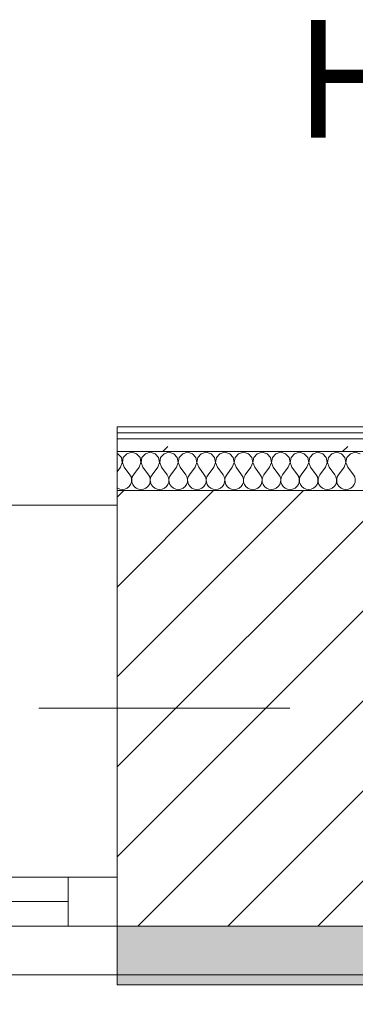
# Model space of a CAD drawing. Header units: millimetres. Extents: x -30280 to 22128, y -17757 to 4746.
# Tile 41 of 171: x -19134 to -18790, y -1719 to -713. Entities that reach past the tile are written whole.
import ezdxf

# ---------------------------------------------------------------- set-up
doc = ezdxf.new("R2010")
doc.units = ezdxf.units.MM
doc.header["$MEASUREMENT"] = 0
doc.linetypes.add('Wipeout_Contour', pattern=[1000, 0, -1000])
for name, color, linetype in [('10_ESTR_Pilars', 7, 'Continuous'), ('12_FAÇ_Façana', 7, 'Continuous'), ('Nuevo_08_E_Envans secs', 7, 'Continuous'), ('Ventanas Archicad', 7, 'Continuous')]:
    doc.layers.add(name, color=color, linetype=linetype)
for name, color, linetype, lineweight in [('10_ESTR_Pilars_Pluma_Nº__20', 1, 'Continuous', 5), ('10_ESTR_Pilars_Pluma_Nº__28', 7, 'Continuous', 20), ('10_ESTR_Pilars_Pluma_Nº__42', 8, 'Continuous', 25), ('12_FAÇ_Façana_Pluma_Nº__1', 7, 'Continuous', 5), ('12_FAÇ_Façana_Pluma_Nº__2', 8, 'Continuous', 5), ('12_FAÇ_Façana_Pluma_Nº__7', 7, 'Continuous', 5), ('Nuevo_01_2D_Acabats_Pluma_Nº__20', 1, 'Continuous', 5), ('Nuevo_08_E_Envans secs_Pluma_Nº__1', 7, 'Continuous', 5), ('Ventanas Archicad_Pluma_Nº__1', 7, 'Continuous', 5), ('Ventanas Archicad_Pluma_Nº__7', 7, 'Continuous', 5)]:
    doc.layers.add(name, color=color, linetype=linetype, lineweight=lineweight)
for name, color, linetype, lineweight, true_color in [('12_FAÇ_Façana_Pluma_Nº__102', 7, 'Continuous', 5, 0xcccccc), ('12_FAÇ_Façana_Pluma_Nº__174', 7, 'Continuous', 13, 0xe4ad2c), ('12_FAÇ_Façana_Pluma_Nº__176', 7, 'Continuous', 15, 0x93a0c6), ('Nuevo_08_E_Envans secs_Pluma_Nº__102', 7, 'Continuous', 5, 0xcccccc), ('Nuevo_08_E_Envans secs_Pluma_Nº__171', 171, 'Continuous', 13, 0xaaaaff), ('Nuevo_08_E_Envans secs_Pluma_Nº__177', 7, 'Continuous', 15, 0xf7e046)]:
    doc.layers.add(name, color=color, linetype=linetype, lineweight=lineweight, true_color=true_color)
doc.styles.add('Estilo_Generado_1', font='txt')
pattern_1 = [(45, (0, 0), (-183.8478, 183.8478), [195, -65]), (45, (7e-14, 183.85), (-183.8478, 183.8478), [195, -65])]

# ---------------------------------------------------------------- blocks, each defined once
blk = doc.blocks.new('Muro_13_1', base_point=(-19033.9, -1194))
at = {"layer": '12_FAÇ_Façana_Pluma_Nº__102', "linetype": 'Continuous', "lineweight": 0, "true_color": 0xe5e5e5}
for points in [[(-19033.9, -1689), (-18136.4, -1689), (-18136.4, -1599), (-18521.1, -1599), (-18521.1, -1639), (-19033.9, -1639)], [(-19033.9, -1699), (-18136.4, -1699), (-18136.4, -1689), (-19033.9, -1689)]]:
    blk.add_hatch(color=254, dxfattribs=at).paths.add_polyline_path(points)
at = {"layer": '12_FAÇ_Façana_Pluma_Nº__174', "linetype": 'Continuous', "lineweight": 13, "true_color": 0xe4ad2c}
h = blk.add_hatch(dxfattribs=at)
h.set_pattern_fill('SATE_Aislamiento_0001', color=42, style=0, pattern_type=2)
h.set_pattern_definition([(45, (0, 0), (-21.213203, 21.213203), []), (135, (0, 0), (21.213203, 21.213203), [])])
h.paths.add_polyline_path([(-18136.4, -1419), (-18521.1, -1419), (-18521.1, -1599), (-18136.4, -1599)])
at = {"layer": '12_FAÇ_Façana_Pluma_Nº__176', "linetype": 'Continuous', "lineweight": 0, "true_color": 0x495063}
blk.add_hatch(color=251, dxfattribs=at).paths.add_polyline_path([(-18521.1, -1194), (-18521.1, -1204), (-18136.4, -1204), (-18136.4, -1194)])
at = {"layer": '12_FAÇ_Façana_Pluma_Nº__2', "linetype": 'Continuous', "lineweight": 5}
h = blk.add_hatch(dxfattribs=at)
h.set_pattern_fill('Ceramic_0001', color=8, style=0, pattern_type=2)
h.set_pattern_definition([(45, (0, 0), (-21.213203, 21.213203), [])])
h.paths.add_polyline_path([(-18136.4, -1204), (-18521.1, -1204), (-18521.1, -1419), (-18136.4, -1419)])
at = {"layer": '12_FAÇ_Façana_Pluma_Nº__7', "color": 7, "linetype": 'Continuous', "lineweight": 5}
for p, q in [((-18136.4, -1204), (-18521.1, -1204)), ((-18521.1, -1419), (-18136.4, -1419)), ((-18521.1, -1599), (-18136.4, -1599)), ((-19033.9, -1689), (-18136.4, -1689))]:
    blk.add_line(p, q, dxfattribs=at)
at = {"layer": '12_FAÇ_Façana_Pluma_Nº__7', "color": 7, "linetype": 'Continuous', "lineweight": 5, "flags": 128}
for points in [[(-18136.4, -1194), (-18521.1, -1194)], [(-18136.4, -1424), (-18136.4, -1419)], [(-18136.4, -1599), (-18136.4, -1544)], [(-19033.9, -1639), (-19033.9, -1699)], [(-18136.4, -1699), (-18136.4, -1664)], [(-19033.9, -1699), (-18136.4, -1699)]]:
    blk.add_lwpolyline(points, dxfattribs=at)
blk = doc.blocks.new('Ventana Vertical Multi-Faja 27_5')
at = {"layer": 'Ventanas Archicad_Pluma_Nº__1', "color": 7, "linetype": 'Continuous', "lineweight": 5}
for p, q in [((-600, 50), (600, 50)), ((-600, 0), (-550, 0)), ((-550, 0), (-550, -50)), ((-550, 0), (550, 0)), ((-550, -25), (550, -25)), ((-550, -50), (-600, -50)), ((550, -50), (-550, -50)), ((-600, -200), (-600, -175)), ((-600, -430), (600, -430))]:
    blk.add_line(p, q, dxfattribs=at)
at = {"layer": 'Ventanas Archicad_Pluma_Nº__7', "color": 7, "linetype": 'Continuous', "lineweight": 5}
for p, q in [((-600, 50), (-600, 40)), ((-600, 40), (-600, 0)), ((-600, 40), (-600, 0)), ((-600, 0), (-600, -50)), ((-600, 0), (-600, -50)), ((-600, 0), (-600, -50)), ((-600, 0), (-600, -50)), ((-600, -50), (-600, -80)), ((-600, -50), (-600, -80)), ((-600, -80), (-600, -175)), ((-600, -80), (-600, -175)), ((-600, -200), (-600, -420)), ((-600, -420), (-600, -430))]:
    blk.add_line(p, q, dxfattribs=at)
blk = doc.blocks.new('Muro_16_1', base_point=(-20233.9, -1209))
at = {"layer": '12_FAÇ_Façana', "linetype": 'Continuous', "lineweight": 0, "true_color": 0x000000}
h = blk.add_hatch(dxfattribs=at)
h.set_pattern_fill('Yeso_0001', color=18, style=0, pattern_type=2)
h.set_pattern_definition([(0, (0, 0), (0, 75), [0, -75])])
h.paths.add_polyline_path([(-19033.9, -1439), (-19033.9, -1464), (-18913.9, -1464), (-18913.9, -1439)])
at = {"layer": '12_FAÇ_Façana_Pluma_Nº__102', "linetype": 'Continuous', "lineweight": 0, "true_color": 0xe5e5e5}
blk.add_hatch(color=254, dxfattribs=at).paths.add_polyline_path([(-18913.9, -1559), (-18913.9, -1464), (-19033.9, -1464), (-19033.9, -1679)])
at = {"layer": '12_FAÇ_Façana_Pluma_Nº__1', "color": 7, "linetype": 'Continuous', "lineweight": 5}
for p, q in [((-19033.9, -1439), (-19033.9, -1464)), ((-18913.9, -1439), (-19033.9, -1439)), ((-18913.9, -1464), (-18913.9, -1439)), ((-19033.9, -1464), (-18913.9, -1464))]:
    blk.add_line(p, q, dxfattribs=at)
at = {"layer": '12_FAÇ_Façana_Pluma_Nº__7', "color": 7, "linetype": 'Continuous', "lineweight": 5}
for p, q in [((-19033.9, -1219), (-19033.9, -1209)), ((-19033.9, -1439), (-19033.9, -1219)), ((-19033.9, -1559), (-19033.9, -1464)), ((-19033.9, -1559), (-19033.9, -1464)), ((-18913.9, -1559), (-18913.9, -1464)), ((-19033.9, -1589), (-19033.9, -1559)), ((-19033.9, -1589), (-19033.9, -1559)), ((-19033.9, -1639), (-19033.9, -1589)), ((-19033.9, -1639), (-19033.9, -1589)), ((-19033.9, -1679), (-19033.9, -1639)), ((-19033.9, -1679), (-19033.9, -1639)), ((-19033.9, -1689), (-19033.9, -1679))]:
    blk.add_line(p, q, dxfattribs=at)
at = {"layer": 'Ventanas Archicad', "color": 253, "linetype": 'Continuous', "lineweight": 5, "true_color": 0xa4a4a6, "zscale": 1000, "rotation": 180}
blk.add_blockref('Ventana Vertical Multi-Faja 27_5', (-19633.9, -1639), dxfattribs=at)
blk = doc.blocks.new('*X436')
at = {"layer": 'Nuevo_08_E_Envans secs_Pluma_Nº__102', "color": 254, "linetype": 'Continuous', "lineweight": 5, "true_color": 0xcccccc}
for p, q in [((-19033.1, -1156.4), (-19033.9, -1156.1)), ((-19029.6, -1160.2), (-19033.1, -1156.4)), ((-19024.1, -1156.4), (-19027.6, -1160.2)), ((-19019, -1154.9), (-19024.1, -1156.4)), ((-19014, -1156.4), (-19019, -1154.9)), ((-19010.5, -1160.2), (-19014, -1156.4)), ((-19005, -1156.4), (-19008.5, -1160.2)), ((-19000, -1154.9), (-19005, -1156.4)), ((-18995, -1156.4), (-19000, -1154.9)), ((-18991.5, -1160.2), (-18995, -1156.4)), ((-18986, -1156.4), (-18989.5, -1160.2)), ((-18981, -1154.9), (-18986, -1156.4)), ((-18975.9, -1156.4), (-18981, -1154.9)), ((-18972.4, -1160.2), (-18975.9, -1156.4)), ((-18966.9, -1156.4), (-18970.4, -1160.2)), ((-18961.9, -1154.9), (-18966.9, -1156.4)), ((-18956.9, -1156.4), (-18961.9, -1154.9)), ((-18953.4, -1160.2), (-18956.9, -1156.4)), ((-18947.9, -1156.4), (-18951.4, -1160.2)), ((-18942.9, -1154.9), (-18947.9, -1156.4)), ((-18937.9, -1156.4), (-18942.9, -1154.9)), ((-18934.3, -1160.2), (-18937.9, -1156.4)), ((-18928.8, -1156.4), (-18932.3, -1160.2)), ((-18923.8, -1154.9), (-18928.8, -1156.4)), ((-18918.8, -1156.4), (-18923.8, -1154.9)), ((-18915.3, -1160.2), (-18918.8, -1156.4)), ((-18909.8, -1156.4), (-18913.3, -1160.2)), ((-18904.8, -1154.9), (-18909.8, -1156.4)), ((-18899.8, -1156.4), (-18904.8, -1154.9)), ((-18896.2, -1160.2), (-18899.8, -1156.4)), ((-18890.7, -1156.4), (-18894.2, -1160.2)), ((-18885.7, -1154.9), (-18890.7, -1156.4)), ((-18880.7, -1156.4), (-18885.7, -1154.9)), ((-18877.2, -1160.2), (-18880.7, -1156.4)), ((-18871.7, -1156.4), (-18875.2, -1160.2)), ((-18866.7, -1154.9), (-18871.7, -1156.4)), ((-18861.7, -1156.4), (-18866.7, -1154.9)), ((-18858.1, -1160.2), (-18861.7, -1156.4)), ((-18852.6, -1156.4), (-18856.1, -1160.2)), ((-18847.6, -1154.9), (-18852.6, -1156.4)), ((-18842.6, -1156.4), (-18847.6, -1154.9)), ((-18839.1, -1160.2), (-18842.6, -1156.4)), ((-18833.6, -1156.4), (-18837.1, -1160.2)), ((-18828.6, -1154.9), (-18833.6, -1156.4)), ((-18823.6, -1156.4), (-18828.6, -1154.9)), ((-18820.1, -1160.2), (-18823.6, -1156.4)), ((-18814.5, -1156.4), (-18818, -1160.2)), ((-18809.5, -1154.9), (-18814.5, -1156.4)), ((-18804.5, -1156.4), (-18809.5, -1154.9)), ((-18801, -1160.2), (-18804.5, -1156.4)), ((-18795.5, -1156.4), (-18799, -1160.2)), ((-18790.5, -1154.9), (-18795.5, -1156.4)), ((-18785.5, -1156.4), (-18790.5, -1154.9)), ((-19030.5, -1170.2), (-19028.6, -1165.3)), ((-19028.6, -1165.3), (-19029.6, -1160.2)), ((-19027.6, -1160.2), (-19028.5, -1165.3)), ((-19028.5, -1165.3), (-19026.7, -1170.2)), ((-19011.4, -1170.2), (-19009.6, -1165.3)), ((-19009.6, -1165.3), (-19010.5, -1160.2)), ((-19008.5, -1160.2), (-19009.5, -1165.3)), ((-19009.5, -1165.3), (-19007.6, -1170.2)), ((-18992.4, -1170.2), (-18990.5, -1165.3)), ((-18990.5, -1165.3), (-18991.5, -1160.2)), ((-18989.5, -1160.2), (-18990.4, -1165.3)), ((-18990.4, -1165.3), (-18988.6, -1170.2)), ((-18973.3, -1170.2), (-18971.5, -1165.3)), ((-18971.5, -1165.3), (-18972.4, -1160.2)), ((-18970.4, -1160.2), (-18971.4, -1165.3)), ((-18971.4, -1165.3), (-18969.5, -1170.2)), ((-18954.3, -1170.2), (-18952.4, -1165.3)), ((-18952.4, -1165.3), (-18953.4, -1160.2)), ((-18951.4, -1160.2), (-18952.3, -1165.3)), ((-18952.3, -1165.3), (-18950.5, -1170.2)), ((-18935.2, -1170.2), (-18933.4, -1165.3)), ((-18933.4, -1165.3), (-18934.3, -1160.2)), ((-18932.3, -1160.2), (-18933.3, -1165.3)), ((-18933.3, -1165.3), (-18931.4, -1170.2)), ((-18916.2, -1170.2), (-18914.3, -1165.3)), ((-18914.3, -1165.3), (-18915.3, -1160.2)), ((-18913.3, -1160.2), (-18914.2, -1165.3)), ((-18914.2, -1165.3), (-18912.4, -1170.2)), ((-18897.1, -1170.2), (-18895.3, -1165.3)), ((-18895.3, -1165.3), (-18896.2, -1160.2)), ((-18894.2, -1160.2), (-18895.2, -1165.3)), ((-18895.2, -1165.3), (-18893.3, -1170.2)), ((-18878.1, -1170.2), (-18876.2, -1165.3)), ((-18876.2, -1165.3), (-18877.2, -1160.2)), ((-18875.2, -1160.2), (-18876.2, -1165.3)), ((-18876.2, -1165.3), (-18874.3, -1170.2)), ((-18859, -1170.2), (-18857.2, -1165.3)), ((-18857.2, -1165.3), (-18858.1, -1160.2)), ((-18856.1, -1160.2), (-18857.1, -1165.3)), ((-18857.1, -1165.3), (-18855.2, -1170.2)), ((-18840, -1170.2), (-18838.1, -1165.3)), ((-18838.1, -1165.3), (-18839.1, -1160.2)), ((-18837.1, -1160.2), (-18838.1, -1165.3)), ((-18838.1, -1165.3), (-18836.2, -1170.2)), ((-18821, -1170.2), (-18819.1, -1165.3)), ((-18819.1, -1165.3), (-18820.1, -1160.2)), ((-18818, -1160.2), (-18819, -1165.3)), ((-18819, -1165.3), (-18817.1, -1170.2)), ((-18801.9, -1170.2), (-18800, -1165.3)), ((-18800, -1165.3), (-18801, -1160.2)), ((-18799, -1160.2), (-18800, -1165.3)), ((-18800, -1165.3), (-18798.1, -1170.2)), ((-19030.5, -1170.2), (-19033.9, -1174.8)), ((-19026.7, -1170.2), (-19021, -1177.8)), ((-19011.4, -1170.2), (-19017.1, -1177.8)), ((-19007.6, -1170.2), (-19001.9, -1177.8)), ((-18992.4, -1170.2), (-18998.1, -1177.8)), ((-18988.6, -1170.2), (-18982.9, -1177.8)), ((-18973.3, -1170.2), (-18979, -1177.8)), ((-18969.5, -1170.2), (-18963.8, -1177.8)), ((-18954.3, -1170.2), (-18960, -1177.8)), ((-18950.5, -1170.2), (-18944.8, -1177.8)), ((-18935.2, -1170.2), (-18941, -1177.8)), ((-18931.4, -1170.2), (-18925.7, -1177.8)), ((-18916.2, -1170.2), (-18921.9, -1177.8)), ((-18912.4, -1170.2), (-18906.7, -1177.8)), ((-18897.1, -1170.2), (-18902.9, -1177.8)), ((-18893.3, -1170.2), (-18887.6, -1177.8)), ((-18878.1, -1170.2), (-18883.8, -1177.8)), ((-18874.3, -1170.2), (-18868.6, -1177.8)), ((-18859, -1170.2), (-18864.8, -1177.8)), ((-18855.2, -1170.2), (-18849.5, -1177.8)), ((-18840, -1170.2), (-18845.7, -1177.8)), ((-18836.2, -1170.2), (-18830.5, -1177.8)), ((-18821, -1170.2), (-18826.7, -1177.8)), ((-18817.1, -1170.2), (-18811.4, -1177.8)), ((-18801.9, -1170.2), (-18807.6, -1177.8)), ((-18798.1, -1170.2), (-18792.4, -1177.8)), ((-19019.7, -1180.1), (-19021, -1177.8)), ((-19020.1, -1187.8), (-19019.2, -1185.3)), ((-19019.1, -1182.6), (-19019.7, -1180.1)), ((-19019.2, -1185.3), (-19019.1, -1182.6)), ((-19018.4, -1180.1), (-19019, -1182.6)), ((-19019, -1182.6), (-19018.9, -1185.3)), ((-19018.9, -1185.3), (-19018, -1187.8)), ((-19017.1, -1177.8), (-19018.4, -1180.1)), ((-19000.6, -1180.1), (-19001.9, -1177.8)), ((-19001, -1187.8), (-19000.2, -1185.3)), ((-19000, -1182.6), (-19000.6, -1180.1)), ((-19000.2, -1185.3), (-19000, -1182.6)), ((-18999.4, -1180.1), (-19000, -1182.6)), ((-19000, -1182.6), (-18999.8, -1185.3)), ((-18999.8, -1185.3), (-18999, -1187.8)), ((-18998.1, -1177.8), (-18999.4, -1180.1)), ((-18981.6, -1180.1), (-18982.9, -1177.8)), ((-18982, -1187.8), (-18981.1, -1185.3)), ((-18981, -1182.6), (-18981.6, -1180.1)), ((-18981.1, -1185.3), (-18981, -1182.6)), ((-18980.3, -1180.1), (-18980.9, -1182.6)), ((-18980.9, -1182.6), (-18980.8, -1185.3)), ((-18980.8, -1185.3), (-18979.9, -1187.8)), ((-18979, -1177.8), (-18980.3, -1180.1)), ((-18962.5, -1180.1), (-18963.8, -1177.8)), ((-18962.9, -1187.8), (-18962.1, -1185.3)), ((-18961.9, -1182.6), (-18962.5, -1180.1)), ((-18962.1, -1185.3), (-18961.9, -1182.6)), ((-18961.3, -1180.1), (-18961.9, -1182.6)), ((-18961.9, -1182.6), (-18961.7, -1185.3)), ((-18961.7, -1185.3), (-18960.9, -1187.8)), ((-18960, -1177.8), (-18961.3, -1180.1)), ((-18943.5, -1180.1), (-18944.8, -1177.8)), ((-18943.9, -1187.8), (-18943, -1185.3)), ((-18942.9, -1182.6), (-18943.5, -1180.1)), ((-18943, -1185.3), (-18942.9, -1182.6)), ((-18942.2, -1180.1), (-18942.8, -1182.6)), ((-18942.8, -1182.6), (-18942.7, -1185.3)), ((-18942.7, -1185.3), (-18941.9, -1187.8)), ((-18941, -1177.8), (-18942.2, -1180.1)), ((-18924.4, -1180.1), (-18925.7, -1177.8)), ((-18924.8, -1187.8), (-18924, -1185.3)), ((-18923.8, -1182.6), (-18924.4, -1180.1)), ((-18924, -1185.3), (-18923.8, -1182.6)), ((-18923.2, -1180.1), (-18923.8, -1182.6)), ((-18923.8, -1182.6), (-18923.6, -1185.3)), ((-18923.6, -1185.3), (-18922.8, -1187.8)), ((-18921.9, -1177.8), (-18923.2, -1180.1)), ((-18905.4, -1180.1), (-18906.7, -1177.8)), ((-18905.8, -1187.8), (-18904.9, -1185.3)), ((-18904.8, -1182.6), (-18905.4, -1180.1)), ((-18904.9, -1185.3), (-18904.8, -1182.6)), ((-18904.1, -1180.1), (-18904.7, -1182.6)), ((-18904.7, -1182.6), (-18904.6, -1185.3)), ((-18904.6, -1185.3), (-18903.8, -1187.8)), ((-18902.9, -1177.8), (-18904.1, -1180.1)), ((-18886.3, -1180.1), (-18887.6, -1177.8)), ((-18886.7, -1187.8), (-18885.9, -1185.3)), ((-18885.8, -1182.6), (-18886.3, -1180.1)), ((-18885.9, -1185.3), (-18885.8, -1182.6)), ((-18885.1, -1180.1), (-18885.7, -1182.6)), ((-18885.7, -1182.6), (-18885.5, -1185.3)), ((-18885.5, -1185.3), (-18884.7, -1187.8)), ((-18883.8, -1177.8), (-18885.1, -1180.1)), ((-18867.3, -1180.1), (-18868.6, -1177.8)), ((-18867.7, -1187.8), (-18866.8, -1185.3)), ((-18866.7, -1182.6), (-18867.3, -1180.1)), ((-18866.8, -1185.3), (-18866.7, -1182.6)), ((-18866, -1180.1), (-18866.6, -1182.6)), ((-18866.6, -1182.6), (-18866.5, -1185.3)), ((-18866.5, -1185.3), (-18865.7, -1187.8)), ((-18864.8, -1177.8), (-18866, -1180.1)), ((-18848.3, -1180.1), (-18849.5, -1177.8)), ((-18848.6, -1187.8), (-18847.8, -1185.3)), ((-18847.7, -1182.6), (-18848.3, -1180.1)), ((-18847.8, -1185.3), (-18847.7, -1182.6)), ((-18847, -1180.1), (-18847.6, -1182.6)), ((-18847.6, -1182.6), (-18847.5, -1185.3)), ((-18847.5, -1185.3), (-18846.6, -1187.8)), ((-18845.7, -1177.8), (-18847, -1180.1)), ((-18829.2, -1180.1), (-18830.5, -1177.8)), ((-18829.6, -1187.8), (-18828.7, -1185.3)), ((-18828.6, -1182.6), (-18829.2, -1180.1)), ((-18828.7, -1185.3), (-18828.6, -1182.6)), ((-18827.9, -1180.1), (-18828.5, -1182.6)), ((-18828.5, -1182.6), (-18828.4, -1185.3)), ((-18828.4, -1185.3), (-18827.6, -1187.8)), ((-18826.7, -1177.8), (-18827.9, -1180.1)), ((-18810.2, -1180.1), (-18811.4, -1177.8)), ((-18810.5, -1187.8), (-18809.7, -1185.3)), ((-18809.6, -1182.6), (-18810.2, -1180.1)), ((-18809.7, -1185.3), (-18809.6, -1182.6)), ((-18808.9, -1180.1), (-18809.5, -1182.6)), ((-18809.5, -1182.6), (-18809.4, -1185.3)), ((-18809.4, -1185.3), (-18808.5, -1187.8)), ((-18807.6, -1177.8), (-18808.9, -1180.1)), ((-18791.1, -1180.1), (-18792.4, -1177.8)), ((-18791.5, -1187.8), (-18790.6, -1185.3)), ((-18790.5, -1182.6), (-18791.1, -1180.1)), ((-18790.6, -1185.3), (-18790.5, -1182.6)), ((-19033.9, -1191.3), (-19033.6, -1191.6)), ((-19033.6, -1191.6), (-19031.2, -1192.7)), ((-19031.2, -1192.7), (-19028.6, -1193)), ((-19028.6, -1193), (-19026, -1192.7)), ((-19026, -1192.7), (-19023.6, -1191.6)), ((-19023.6, -1191.6), (-19021.5, -1189.9)), ((-19021.5, -1189.9), (-19020.1, -1187.8)), ((-19018, -1187.8), (-19016.6, -1189.9)), ((-19016.6, -1189.9), (-19014.5, -1191.6)), ((-19014.5, -1191.6), (-19012.1, -1192.7)), ((-19012.1, -1192.7), (-19009.5, -1193)), ((-19009.5, -1193), (-19006.9, -1192.7)), ((-19006.9, -1192.7), (-19004.5, -1191.6)), ((-19004.5, -1191.6), (-19002.5, -1189.9)), ((-19002.5, -1189.9), (-19001, -1187.8)), ((-18999, -1187.8), (-18997.5, -1189.9)), ((-18997.5, -1189.9), (-18995.5, -1191.6)), ((-18995.5, -1191.6), (-18993.1, -1192.7)), ((-18993.1, -1192.7), (-18990.5, -1193)), ((-18990.5, -1193), (-18987.9, -1192.7)), ((-18987.9, -1192.7), (-18985.5, -1191.6)), ((-18985.5, -1191.6), (-18983.4, -1189.9)), ((-18983.4, -1189.9), (-18982, -1187.8)), ((-18979.9, -1187.8), (-18978.5, -1189.9)), ((-18978.5, -1189.9), (-18976.4, -1191.6)), ((-18976.4, -1191.6), (-18974, -1192.7)), ((-18974, -1192.7), (-18971.4, -1193)), ((-18971.4, -1193), (-18968.8, -1192.7)), ((-18968.8, -1192.7), (-18966.4, -1191.6)), ((-18966.4, -1191.6), (-18964.4, -1189.9)), ((-18964.4, -1189.9), (-18962.9, -1187.8)), ((-18960.9, -1187.8), (-18959.4, -1189.9)), ((-18959.4, -1189.9), (-18957.4, -1191.6)), ((-18957.4, -1191.6), (-18955, -1192.7)), ((-18955, -1192.7), (-18952.4, -1193)), ((-18952.4, -1193), (-18949.8, -1192.7)), ((-18949.8, -1192.7), (-18947.4, -1191.6)), ((-18947.4, -1191.6), (-18945.4, -1189.9)), ((-18945.4, -1189.9), (-18943.9, -1187.8)), ((-18941.9, -1187.8), (-18940.4, -1189.9)), ((-18940.4, -1189.9), (-18938.3, -1191.6)), ((-18938.3, -1191.6), (-18935.9, -1192.7)), ((-18935.9, -1192.7), (-18933.3, -1193)), ((-18933.3, -1193), (-18930.7, -1192.7)), ((-18930.7, -1192.7), (-18928.3, -1191.6)), ((-18928.3, -1191.6), (-18926.3, -1189.9)), ((-18926.3, -1189.9), (-18924.8, -1187.8)), ((-18922.8, -1187.8), (-18921.3, -1189.9)), ((-18921.3, -1189.9), (-18919.3, -1191.6)), ((-18919.3, -1191.6), (-18916.9, -1192.7)), ((-18916.9, -1192.7), (-18914.3, -1193)), ((-18914.3, -1193), (-18911.7, -1192.7)), ((-18911.7, -1192.7), (-18909.3, -1191.6)), ((-18909.3, -1191.6), (-18907.3, -1189.9)), ((-18907.3, -1189.9), (-18905.8, -1187.8)), ((-18903.8, -1187.8), (-18902.3, -1189.9)), ((-18902.3, -1189.9), (-18900.2, -1191.6)), ((-18900.2, -1191.6), (-18897.8, -1192.7)), ((-18897.8, -1192.7), (-18895.2, -1193)), ((-18895.2, -1193), (-18892.6, -1192.7)), ((-18892.6, -1192.7), (-18890.2, -1191.6)), ((-18890.2, -1191.6), (-18888.2, -1189.9)), ((-18888.2, -1189.9), (-18886.7, -1187.8)), ((-18884.7, -1187.8), (-18883.2, -1189.9)), ((-18883.2, -1189.9), (-18881.2, -1191.6)), ((-18881.2, -1191.6), (-18878.8, -1192.7)), ((-18878.8, -1192.7), (-18876.2, -1193)), ((-18876.2, -1193), (-18873.6, -1192.7)), ((-18873.6, -1192.7), (-18871.2, -1191.6)), ((-18871.2, -1191.6), (-18869.2, -1189.9)), ((-18869.2, -1189.9), (-18867.7, -1187.8)), ((-18865.7, -1187.8), (-18864.2, -1189.9)), ((-18864.2, -1189.9), (-18862.1, -1191.6)), ((-18862.1, -1191.6), (-18859.7, -1192.7)), ((-18859.7, -1192.7), (-18857.1, -1193)), ((-18857.1, -1193), (-18854.5, -1192.7)), ((-18854.5, -1192.7), (-18852.1, -1191.6)), ((-18852.1, -1191.6), (-18850.1, -1189.9)), ((-18850.1, -1189.9), (-18848.6, -1187.8)), ((-18846.6, -1187.8), (-18845.1, -1189.9)), ((-18845.1, -1189.9), (-18843.1, -1191.6)), ((-18843.1, -1191.6), (-18840.7, -1192.7)), ((-18840.7, -1192.7), (-18838.1, -1193)), ((-18838.1, -1193), (-18835.5, -1192.7)), ((-18835.5, -1192.7), (-18833.1, -1191.6)), ((-18833.1, -1191.6), (-18831.1, -1189.9)), ((-18831.1, -1189.9), (-18829.6, -1187.8)), ((-18827.6, -1187.8), (-18826.1, -1189.9)), ((-18826.1, -1189.9), (-18824.1, -1191.6)), ((-18824.1, -1191.6), (-18821.7, -1192.7)), ((-18821.7, -1192.7), (-18819, -1193)), ((-18819, -1193), (-18816.4, -1192.7)), ((-18816.4, -1192.7), (-18814, -1191.6)), ((-18814, -1191.6), (-18812, -1189.9)), ((-18812, -1189.9), (-18810.5, -1187.8)), ((-18808.5, -1187.8), (-18807, -1189.9)), ((-18807, -1189.9), (-18805, -1191.6)), ((-18805, -1191.6), (-18802.6, -1192.7)), ((-18802.6, -1192.7), (-18800, -1193)), ((-18800, -1193), (-18797.4, -1192.7)), ((-18797.4, -1192.7), (-18795, -1191.6)), ((-18795, -1191.6), (-18793, -1189.9)), ((-18793, -1189.9), (-18791.5, -1187.8))]:
    blk.add_line(p, q, dxfattribs=at)
blk = doc.blocks.new('Muro_119_1', base_point=(-19033.9, -1129))
at = {"color": 254, "linetype": 'Wipeout_Contour', "lineweight": 0, "ltscale": 74478.567312}
blk.add_wipeout([(-18136.4, -1129), (-19033.9, -1129), (-19033.9, -1135), (-18136.4, -1135)], dxfattribs=at).dxf.layer = 'Nuevo_08_E_Envans secs'
at = {"color": 254, "linetype": 'Wipeout_Contour', "lineweight": 0, "ltscale": 74482.367988}
blk.add_wipeout([(-18136.4, -1141), (-19033.9, -1141), (-19033.9, -1154), (-18136.4, -1154)], dxfattribs=at).dxf.layer = 'Nuevo_08_E_Envans secs'
at = {"layer": 'Nuevo_08_E_Envans secs_Pluma_Nº__171', "linetype": 'Continuous', "lineweight": 13, "true_color": 0xaaaaff}
h = blk.add_hatch(dxfattribs=at)
h.set_pattern_fill('Panellat_HPL_0001', color=161, style=0, pattern_type=2)
h.set_pattern_definition(pattern_1)
h.paths.add_polyline_path([(-18136.4, -1129), (-19033.9, -1129), (-19033.9, -1135), (-18136.4, -1135)])
at = {"layer": 'Nuevo_08_E_Envans secs_Pluma_Nº__177', "linetype": 'Continuous', "lineweight": 15, "true_color": 0xf7e046}
h = blk.add_hatch(dxfattribs=at)
h.set_pattern_fill('Panellat_HPL_0001', color=53, style=0, pattern_type=2)
h.set_pattern_definition(pattern_1)
h.paths.add_polyline_path([(-18136.4, -1141), (-19033.9, -1141), (-19033.9, -1154), (-18136.4, -1154)])
at = {"layer": 'Nuevo_08_E_Envans secs_Pluma_Nº__1', "color": 7, "linetype": 'Continuous', "lineweight": 5}
for p, q in [((-18136.4, -1135), (-19033.9, -1135)), ((-18136.4, -1141), (-19033.9, -1141)), ((-18136.4, -1154), (-19033.9, -1154))]:
    blk.add_line(p, q, dxfattribs=at)
at = {"layer": 'Nuevo_08_E_Envans secs_Pluma_Nº__1', "color": 7, "linetype": 'Continuous', "lineweight": 5, "flags": 128}
for points in [[(-18136.4, -1129), (-19033.9, -1129)], [(-19033.9, -1129), (-19033.9, -1135)], [(-19033.9, -1135), (-19033.9, -1141)], [(-19033.9, -1141), (-19033.9, -1154)], [(-19033.9, -1154), (-19033.9, -1194)]]:
    blk.add_lwpolyline(points, dxfattribs=at)
at = {"layer": 'Nuevo_08_E_Envans secs', "color": 7, "lineweight": 20}
blk.add_blockref('*X436', (0, 0), dxfattribs=at)
blk = doc.blocks.new('Pilar_2_1', base_point=(-18777.5, -1416.5))
at = {"color": 254, "linetype": 'Wipeout_Contour', "lineweight": 0, "ltscale": 75328.745035}
blk.add_wipeout([(-19033.9, -1639), (-18521.1, -1639), (-18521.1, -1194), (-19033.9, -1194)], dxfattribs=at).dxf.layer = '10_ESTR_Pilars'
at = {"layer": '10_ESTR_Pilars_Pluma_Nº__42', "linetype": 'Continuous', "lineweight": 25}
h = blk.add_hatch(dxfattribs=at)
h.set_pattern_fill('00_GCT_trama_45º_e1_400__05', color=8, style=0, pattern_type=2)
h.set_pattern_definition([(45, (0, 0), (-45.96194, 45.96194), [])])
h.paths.add_polyline_path([(-19033.9, -1639), (-18521.1, -1639), (-18521.1, -1194), (-19033.9, -1194)])
at = {"layer": '10_ESTR_Pilars_Pluma_Nº__20', "color": 1, "linetype": 'Continuous', "lineweight": 5}
for p, q in [((-18777.5, -1336.5), (-18777.5, -1114)), ((-18857.5, -1416.5), (-19113.9, -1416.5)), ((-18697.5, -1416.5), (-18441.1, -1416.5)), ((-18777.5, -1496.5), (-18777.5, -1719))]:
    blk.add_line(p, q, dxfattribs=at)
blk.add_point((-18777.5, -1416.5), dxfattribs=at)
at = {"layer": '10_ESTR_Pilars_Pluma_Nº__28', "color": 7, "linetype": 'Continuous', "lineweight": 20, "flags": 128}
blk.add_lwpolyline([(-19033.9, -1639), (-18521.1, -1639), (-18521.1, -1194), (-19033.9, -1194)], close=True, dxfattribs=at)

msp = doc.modelspace()

# ---------------------------------------------------------------- block references
at = {"layer": '12_FAÇ_Façana', "color": 7, "lineweight": 20}
for name, p in [('Muro_13_1', (-19033.9, -1194)), ('Muro_16_1', (-20233.9, -1209))]:
    msp.add_blockref(name, p, dxfattribs=at)

# ---------------------------------------------------------------- texts
at = {"layer": 'Nuevo_01_2D_Acabats_Pluma_Nº__20', "color": 1, "linetype": 'Continuous', "lineweight": 5, "insert": (-18626, -835), "char_height": 120, "attachment_point": 8, "style": 'Estilo_Generado_1'}
msp.add_mtext('\\A1;{\\pqc;\\fCentury Gothic|b0|i0|c0|p0;\\W1.000000;HPL 3}', dxfattribs=at)

# ---------------------------------------------------------------- next in the draw order: block references
at = {"layer": 'Nuevo_08_E_Envans secs', "color": 7, "lineweight": 20}
msp.add_blockref('Muro_119_1', (-19033.9, -1129), dxfattribs=at)

# ---------------------------------------------------------------- next in the draw order: block references
at = {"layer": '10_ESTR_Pilars', "color": 7, "lineweight": 20}
msp.add_blockref('Pilar_2_1', (-18777.5, -1416.5), dxfattribs=at)

doc.saveas('drawing.dxf')
